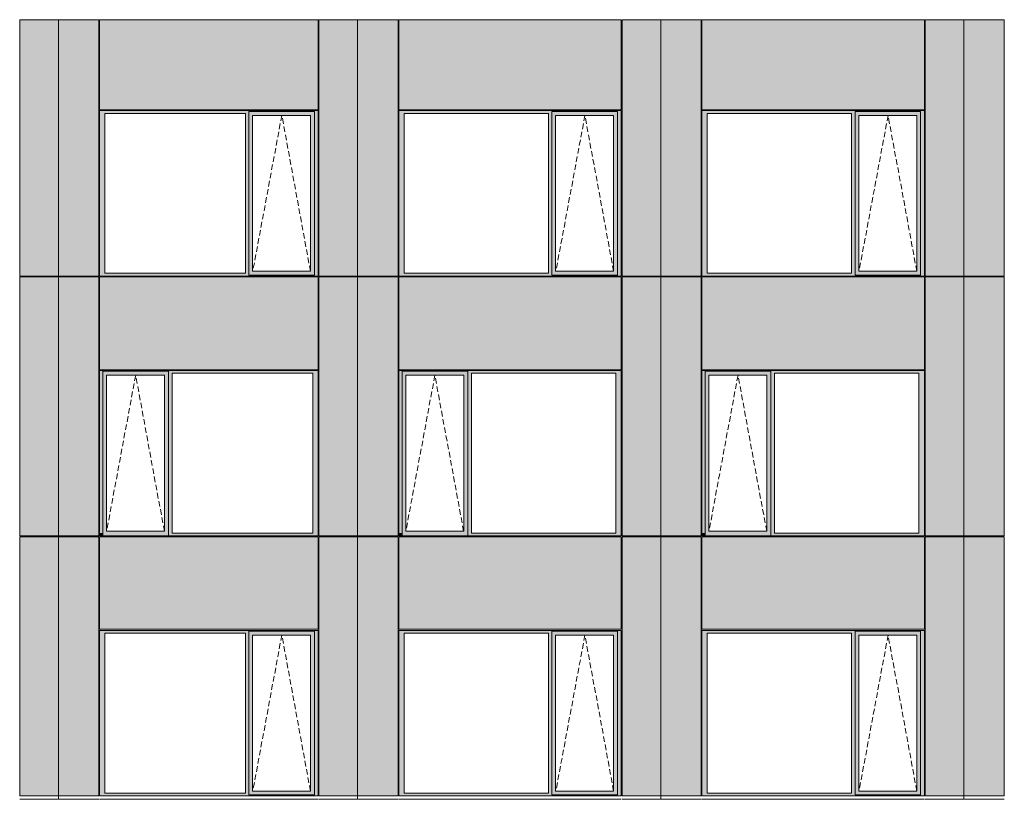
# Model space of a CAD drawing. Header units: millimetres. Extents: x 374857 to 755273, y -2664 to 302042.
# Tile 34 of 48: x 388422 to 400925, y 86954 to 96853. Entities that reach past the tile are written whole.
import ezdxf

# ---------------------------------------------------------------- set-up
doc = ezdxf.new("R2010")
doc.units = ezdxf.units.MM
doc.header["$MEASUREMENT"] = 0
doc.linetypes.add('OO_EOIAAY', pattern=[105.833361, 70.555568, -35.277793])
for name, color, linetype, lineweight in [('0_Ном._пера__1', 7, 'Continuous', 0), ('0_Ном._пера__120', 7, 'Continuous', 0), ('_0 фасадные панели-1_Ном._пера__1', 7, 'Continuous', 0), ('АР-Стены_внешние_.АР_Ном._пера__1', 7, 'Continuous', 0)]:
    doc.layers.add(name, color=color, linetype=linetype, lineweight=lineweight)
doc.layers.add('АР-Стены_внешние_.АР_Ном._пера__214', color=7, linetype='Continuous', lineweight=0, true_color=0xe2eaf1)

msp = doc.modelspace()

# ---------------------------------------------------------------- hatches: boundary and pattern name
at = {"layer": '0_Ном._пера__1', "linetype": 'Continuous', "lineweight": 0, "true_color": 0x000000}
for points in [[(389436.319, 95663.425), (389503.793, 95663.425), (391287.147, 95663.425), (391331.64, 95663.425), (391331.64, 95688.425), (392163.371, 95688.425), (392163.371, 95663.425), (392211.607, 95663.425), (392211.607, 95698.425), (389436.319, 95698.425)], [(389503.793, 93633.501), (389503.793, 95663.425), (389436.319, 95663.425), (389436.319, 93633.501)], [(391331.64, 95663.425), (391287.147, 95663.425), (391287.147, 93633.501), (391331.64, 93633.501)], [(391331.64, 95688.425), (391331.64, 95638.425), (391377.333, 95638.425), (392113.935, 95638.425), (392163.371, 95638.425), (392163.371, 95688.425)], [(392163.371, 93633.501), (392211.607, 93633.501), (392211.607, 95663.425), (392163.371, 95663.425)], [(393236.273, 95663.425), (393303.747, 95663.425), (395136.202, 95663.425), (395180.695, 95663.425), (395180.695, 95688.425), (396012.426, 95688.425), (396012.426, 95663.425), (396060.662, 95663.425), (396060.662, 95698.425), (393236.273, 95698.425)], [(393303.747, 93633.501), (393303.747, 95663.425), (393236.273, 95663.425), (393236.273, 93633.501)], [(395180.695, 95663.425), (395136.202, 95663.425), (395136.202, 93633.501), (395180.695, 93633.501)], [(395180.695, 95688.425), (395180.695, 95638.425), (395226.388, 95638.425), (395962.99, 95638.425), (396012.426, 95638.425), (396012.426, 95688.425)], [(396012.426, 93633.501), (396060.662, 93633.501), (396060.662, 95663.425), (396012.426, 95663.425)], [(397085.328, 95663.425), (397152.802, 95663.425), (398986.202, 95663.425), (399030.694, 95663.425), (399030.694, 95688.425), (399862.426, 95688.425), (399862.426, 95663.425), (399910.662, 95663.425), (399910.662, 95698.425), (397085.328, 95698.425)], [(397152.802, 93633.501), (397152.802, 95663.425), (397085.328, 95663.425), (397085.328, 93633.501)], [(399030.694, 95663.425), (398986.202, 95663.425), (398986.202, 93633.501), (399030.694, 93633.501)], [(399030.694, 95688.425), (399030.694, 95638.425), (399076.388, 95638.425), (399812.99, 95638.425), (399862.426, 95638.425), (399862.426, 95688.425)], [(399862.426, 93633.501), (399910.662, 93633.501), (399910.662, 95663.425), (399862.426, 95663.425)], [(391331.64, 95638.425), (391331.64, 93658.501), (391377.333, 93658.501), (391377.333, 95638.425)], [(392163.371, 95638.425), (392114.684, 95638.425), (392114.684, 93658.501), (392163.371, 93658.501)], [(395180.695, 95638.425), (395180.695, 93658.501), (395226.388, 93658.501), (395226.388, 95638.425)], [(396012.426, 95638.425), (395963.739, 95638.425), (395963.739, 93658.501), (396012.426, 93658.501)], [(399030.694, 95638.425), (399030.694, 93658.501), (399076.388, 93658.501), (399076.388, 95638.425)], [(399862.426, 95638.425), (399813.738, 95638.425), (399813.738, 93658.501), (399862.426, 93658.501)], [(391331.64, 93658.501), (391331.64, 93608.501), (392163.371, 93608.501), (392163.371, 93658.501), (392113.935, 93658.501), (391377.333, 93658.501)], [(395180.695, 93658.501), (395180.695, 93608.501), (396012.426, 93608.501), (396012.426, 93658.501), (395962.99, 93658.501), (395226.388, 93658.501)], [(399030.694, 93658.501), (399030.694, 93608.501), (399862.426, 93608.501), (399862.426, 93658.501), (399812.99, 93658.501), (399076.388, 93658.501)], [(389503.793, 93633.501), (389436.319, 93633.501), (389436.319, 93598.501), (392211.607, 93598.501), (392211.607, 93633.501), (392163.371, 93633.501), (392163.371, 93608.501), (391331.64, 93608.501), (391331.64, 93633.501), (391287.147, 93633.501)], [(393303.747, 93633.501), (393236.273, 93633.501), (393236.273, 93598.501), (396060.662, 93598.501), (396060.662, 93633.501), (396012.426, 93633.501), (396012.426, 93608.501), (395180.695, 93608.501), (395180.695, 93633.501), (395136.202, 93633.501)], [(397152.802, 93633.501), (397085.328, 93633.501), (397085.328, 93598.501), (399910.662, 93598.501), (399910.662, 93633.501), (399862.426, 93633.501), (399862.426, 93608.501), (399030.694, 93608.501), (399030.694, 93633.501), (398986.202, 93633.501)], [(392211.607, 92398.425), (389436.319, 92398.425), (389436.319, 92363.425), (389479.075, 92363.425), (389479.075, 92388.425), (390310.806, 92388.425), (390310.806, 92363.425), (390359.042, 92363.425), (392142.396, 92363.425), (392211.607, 92363.425)], [(389479.075, 90333.425), (389479.075, 92363.425), (389436.319, 92363.425), (389436.319, 90333.425)], [(389479.075, 92388.425), (389479.075, 92338.425), (389524.768, 92338.425), (390261.37, 92338.425), (390310.806, 92338.425), (390310.806, 92388.425)], [(389479.075, 92338.425), (389479.075, 90358.425), (389524.768, 90358.425), (389524.768, 92338.425)], [(390310.806, 92338.425), (390262.119, 92338.425), (390262.119, 90358.425), (390310.806, 90358.425)], [(390310.806, 92363.425), (390310.806, 90333.425), (390359.042, 90333.425), (390359.042, 92363.425)], [(392142.396, 90333.425), (392211.607, 90333.425), (392211.607, 92363.425), (392142.396, 92363.425)], [(396060.662, 92398.425), (393236.273, 92398.425), (393236.273, 92363.425), (393279.029, 92363.425), (393279.029, 92388.425), (394110.761, 92388.425), (394110.761, 92363.425), (394158.997, 92363.425), (395991.451, 92363.425), (396060.662, 92363.425)], [(393279.029, 90333.425), (393279.029, 92363.425), (393236.273, 92363.425), (393236.273, 90333.425)], [(393279.029, 92388.425), (393279.029, 92338.425), (393324.722, 92338.425), (394061.324, 92338.425), (394110.761, 92338.425), (394110.761, 92388.425)], [(393279.029, 92338.425), (393279.029, 90358.425), (393324.722, 90358.425), (393324.722, 92338.425)], [(394110.761, 92338.425), (394062.073, 92338.425), (394062.073, 90358.425), (394110.761, 90358.425)], [(394110.761, 92363.425), (394110.761, 90333.425), (394158.997, 90333.425), (394158.997, 92363.425)], [(395991.451, 90333.425), (396060.662, 90333.425), (396060.662, 92363.425), (395991.451, 92363.425)], [(399910.662, 92398.425), (397085.328, 92398.425), (397085.328, 92363.425), (397128.084, 92363.425), (397128.084, 92388.425), (397959.816, 92388.425), (397959.816, 92363.425), (398008.051, 92363.425), (399841.451, 92363.425), (399910.662, 92363.425)], [(397128.084, 90333.425), (397128.084, 92363.425), (397085.328, 92363.425), (397085.328, 90333.425)], [(397128.084, 92388.425), (397128.084, 92338.425), (397173.777, 92338.425), (397910.379, 92338.425), (397959.816, 92338.425), (397959.816, 92388.425)], [(397128.084, 92338.425), (397128.084, 90358.425), (397173.777, 90358.425), (397173.777, 92338.425)], [(397959.816, 92338.425), (397911.128, 92338.425), (397911.128, 90358.425), (397959.816, 90358.425)], [(397959.816, 92363.425), (397959.816, 90333.425), (398008.051, 90333.425), (398008.051, 92363.425)], [(399841.451, 90333.425), (399910.662, 90333.425), (399910.662, 92363.425), (399841.451, 92363.425)], [(389436.319, 90333.425), (389436.319, 90298.425), (389444.77, 90298.425), (389479.075, 90298.425), (389479.075, 90333.425)], [(389479.075, 90358.425), (389479.075, 90298.425), (390310.806, 90298.425), (390310.806, 90358.425), (390261.37, 90358.425), (389524.768, 90358.425)], [(390310.806, 90333.425), (390310.806, 90298.425), (392201.732, 90298.425), (392211.607, 90298.425), (392211.607, 90333.425), (392142.396, 90333.425), (390359.042, 90333.425)], [(393236.273, 90333.425), (393236.273, 90298.425), (393244.724, 90298.425), (393279.029, 90298.425), (393279.029, 90333.425)], [(393279.029, 90358.425), (393279.029, 90298.425), (394110.761, 90298.425), (394110.761, 90358.425), (394061.324, 90358.425), (393324.722, 90358.425)], [(394110.761, 90333.425), (394110.761, 90298.425), (396050.787, 90298.425), (396060.662, 90298.425), (396060.662, 90333.425), (395991.451, 90333.425), (394158.997, 90333.425)], [(397085.328, 90333.425), (397085.328, 90298.425), (397093.779, 90298.425), (397128.084, 90298.425), (397128.084, 90333.425)], [(397128.084, 90358.425), (397128.084, 90298.425), (397959.816, 90298.425), (397959.816, 90358.425), (397910.379, 90358.425), (397173.777, 90358.425)], [(397959.816, 90333.425), (397959.816, 90298.425), (399900.787, 90298.425), (399910.662, 90298.425), (399910.662, 90333.425), (399841.451, 90333.425), (398008.051, 90333.425)], [(392211.607, 89098.425), (389436.319, 89098.425), (389436.319, 89063.425), (389503.793, 89063.425), (391287.147, 89063.425), (391331.64, 89063.425), (391331.64, 89088.425), (392163.371, 89088.425), (392163.371, 89063.425), (392211.607, 89063.425)], [(389503.793, 89063.425), (389436.319, 89063.425), (389436.319, 87033.676), (389503.793, 87033.676)], [(391331.64, 89063.425), (391287.147, 89063.425), (391287.147, 87033.676), (391331.64, 87033.676)], [(391331.64, 89088.425), (391331.64, 89038.425), (391377.333, 89038.425), (392113.935, 89038.425), (392163.371, 89038.425), (392163.371, 89088.425)], [(391331.64, 89038.425), (391331.64, 87058.676), (391377.333, 87058.676), (391377.333, 89038.425)], [(392163.371, 89038.425), (392114.684, 89038.425), (392114.684, 87058.676), (392163.371, 87058.676)], [(392163.371, 87033.676), (392211.607, 87033.676), (392211.607, 89063.425), (392163.371, 89063.425)], [(396060.662, 89098.425), (393236.273, 89098.425), (393236.273, 89063.425), (393303.747, 89063.425), (395136.202, 89063.425), (395180.695, 89063.425), (395180.695, 89088.425), (396012.426, 89088.425), (396012.426, 89063.425), (396060.662, 89063.425)], [(393303.747, 89063.425), (393236.273, 89063.425), (393236.273, 87033.676), (393303.747, 87033.676)], [(395180.695, 89063.425), (395136.202, 89063.425), (395136.202, 87033.676), (395180.695, 87033.676)], [(395180.695, 89088.425), (395180.695, 89038.425), (395226.388, 89038.425), (395962.99, 89038.425), (396012.426, 89038.425), (396012.426, 89088.425)], [(395180.695, 89038.425), (395180.695, 87058.676), (395226.388, 87058.676), (395226.388, 89038.425)], [(396012.426, 89038.425), (395963.739, 89038.425), (395963.739, 87058.676), (396012.426, 87058.676)], [(396012.426, 87033.676), (396060.662, 87033.676), (396060.662, 89063.425), (396012.426, 89063.425)], [(399910.662, 89098.425), (397085.328, 89098.425), (397085.328, 89063.425), (397152.802, 89063.425), (398986.202, 89063.425), (399030.694, 89063.425), (399030.694, 89088.425), (399862.426, 89088.425), (399862.426, 89063.425), (399910.662, 89063.425)], [(397152.802, 89063.425), (397085.328, 89063.425), (397085.328, 87033.676), (397152.802, 87033.676)], [(399030.694, 89063.425), (398986.202, 89063.425), (398986.202, 87033.676), (399030.694, 87033.676)], [(399030.694, 89038.425), (399030.694, 87058.676), (399076.388, 87058.676), (399076.388, 89038.425)], [(399030.694, 89088.425), (399030.694, 89038.425), (399076.388, 89038.425), (399812.99, 89038.425), (399862.426, 89038.425), (399862.426, 89088.425)], [(399862.426, 89038.425), (399813.738, 89038.425), (399813.738, 87058.676), (399862.426, 87058.676)], [(399862.426, 87033.676), (399910.662, 87033.676), (399910.662, 89063.425), (399862.426, 89063.425)], [(389436.319, 87033.676), (389436.319, 86998.676), (392211.607, 86998.676), (392211.607, 87033.676), (392163.371, 87033.676), (392163.371, 87008.676), (391331.64, 87008.676), (391331.64, 87033.676), (391287.147, 87033.676), (389503.793, 87033.676)], [(391377.333, 87058.676), (391331.64, 87058.676), (391331.64, 87008.676), (392163.371, 87008.676), (392163.371, 87058.676), (392113.935, 87058.676)], [(393236.273, 87033.676), (393236.273, 86998.676), (396060.662, 86998.676), (396060.662, 87033.676), (396012.426, 87033.676), (396012.426, 87008.676), (395180.695, 87008.676), (395180.695, 87033.676), (395136.202, 87033.676), (393303.747, 87033.676)], [(395226.388, 87058.676), (395180.695, 87058.676), (395180.695, 87008.676), (396012.426, 87008.676), (396012.426, 87058.676), (395962.99, 87058.676)], [(397085.328, 87033.676), (397085.328, 86998.676), (399910.662, 86998.676), (399910.662, 87033.676), (399862.426, 87033.676), (399862.426, 87008.676), (399030.694, 87008.676), (399030.694, 87033.676), (398986.202, 87033.676), (397152.802, 87033.676)], [(399076.388, 87058.676), (399030.694, 87058.676), (399030.694, 87008.676), (399862.426, 87008.676), (399862.426, 87058.676), (399812.99, 87058.676)]]:
    msp.add_hatch(color=18, dxfattribs=at).paths.add_polyline_path(points)
at = {"layer": 'АР-Стены_внешние_.АР_Ном._пера__214', "linetype": 'Continuous', "lineweight": 0, "true_color": 0xe5e8eb}
for points in [[(388421.654, 96853.432), (388421.654, 93598.501), (388913.404, 93598.501), (388913.404, 96853.432)], [(388913.404, 96853.432), (388913.404, 93598.501), (389426.323, 93598.501), (389426.323, 96853.432)], [(389436.319, 95708.425), (392211.606, 95708.425), (392211.606, 96853.432), (389436.319, 96853.432)], [(392221.607, 96853.432), (392221.607, 93598.501), (392713.357, 93598.501), (392713.357, 96853.432)], [(392713.358, 96853.432), (392713.358, 93598.501), (393226.277, 93598.501), (393226.277, 96853.432)], [(393236.273, 95708.425), (396060.661, 95708.425), (396060.661, 96853.432), (393236.273, 96853.432)], [(396070.662, 96853.432), (396070.662, 93598.501), (396562.412, 93598.501), (396562.412, 96853.432)], [(396562.413, 96853.432), (396562.413, 93598.501), (397075.332, 93598.501), (397075.332, 96853.432)], [(397085.328, 95708.425), (399910.661, 95708.425), (399910.661, 96853.432), (397085.328, 96853.432)], [(399920.662, 96853.432), (399920.662, 93598.501), (400412.412, 93598.501), (400412.412, 96853.432)], [(400412.413, 96853.432), (400412.413, 93598.501), (400925.332, 93598.501), (400925.332, 96853.432)], [(388421.654, 93588.348), (388421.654, 90298.425), (388913.404, 90298.425), (388913.404, 93588.348)], [(388913.404, 93588.348), (388913.404, 90298.425), (389426.319, 90298.425), (389426.319, 93588.348)], [(392211.606, 93588.425), (389436.319, 93588.425), (389436.319, 92408.425), (392211.606, 92408.425)], [(392221.607, 93588.348), (392221.607, 90298.425), (392713.357, 90298.425), (392713.357, 93588.348)], [(392713.358, 93588.348), (392713.358, 90298.425), (393226.273, 90298.425), (393226.273, 93588.348)], [(396060.661, 93588.425), (393236.273, 93588.425), (393236.273, 92408.425), (396060.661, 92408.425)], [(396070.662, 93588.348), (396070.662, 90298.425), (396562.412, 90298.425), (396562.412, 93588.348)], [(396562.413, 93588.348), (396562.413, 90298.425), (397075.328, 90298.425), (397075.328, 93588.348)], [(399910.661, 93588.425), (397085.328, 93588.425), (397085.328, 92408.425), (399910.661, 92408.425)], [(399920.662, 93588.348), (399920.662, 90298.425), (400412.412, 90298.425), (400412.412, 93588.348)], [(400412.413, 93588.348), (400412.413, 90298.425), (400925.328, 90298.425), (400925.328, 93588.348)], [(388421.654, 90288.425), (388421.654, 86998.676), (388913.404, 86998.676), (388913.404, 90288.425)], [(388913.404, 86998.676), (389426.319, 86998.676), (389426.319, 90288.425), (388913.404, 90288.425)], [(389436.319, 90288.425), (389436.319, 89113), (392211.607, 89113), (392211.607, 90288.425)], [(392221.607, 90288.425), (392221.607, 86998.676), (392713.357, 86998.676), (392713.357, 90288.425)], [(392713.358, 86998.676), (393226.273, 86998.676), (393226.273, 90288.425), (392713.358, 90288.425)], [(393236.273, 90288.425), (393236.273, 89113), (396060.662, 89113), (396060.662, 90288.425)], [(396070.662, 90288.425), (396070.662, 86998.676), (396562.412, 86998.676), (396562.412, 90288.425)], [(396562.413, 86998.676), (397075.328, 86998.676), (397075.328, 90288.425), (396562.413, 90288.425)], [(397085.328, 90288.425), (397085.328, 89113), (399910.662, 89113), (399910.662, 90288.425)], [(399920.662, 90288.425), (399920.662, 86998.676), (400412.412, 86998.676), (400412.412, 90288.425)], [(400412.413, 86998.676), (400925.328, 86998.676), (400925.328, 90288.425), (400412.413, 90288.425)]]:
    msp.add_hatch(color=254, dxfattribs=at).paths.add_polyline_path(points)

# ---------------------------------------------------------------- linework, layer by layer
at = {"layer": '0_Ном._пера__120', "color": 7, "linetype": 'OO_EOIAAY', "lineweight": 0}
for p, q in [((391750.46, 95638.425), (391381.439, 93658.501)), ((392114.684, 93658.501), (391750.46, 95638.425)), ((395599.515, 95638.425), (395230.494, 93658.501)), ((395963.739, 93658.501), (395599.515, 95638.425)), ((399449.514, 95638.425), (399080.493, 93658.501)), ((399813.738, 93658.501), (399449.514, 95638.425)), ((389894.537, 92338.425), (389525.517, 90358.425)), ((390258.761, 90358.425), (389894.537, 92338.425)), ((393694.492, 92338.425), (393325.471, 90358.425)), ((394058.716, 90358.425), (393694.492, 92338.425)), ((397543.547, 92338.425), (397174.526, 90358.425)), ((397907.771, 90358.425), (397543.547, 92338.425)), ((391750.46, 89038.425), (391381.439, 87058.676)), ((392114.684, 87058.676), (391750.46, 89038.425)), ((395599.515, 89038.425), (395230.494, 87058.676)), ((395963.739, 87058.676), (395599.515, 89038.425)), ((399449.514, 89038.425), (399080.493, 87058.676)), ((399813.738, 87058.676), (399449.514, 89038.425))]:
    msp.add_line(p, q, dxfattribs=at)
at = {"layer": '_0 фасадные панели-1_Ном._пера__1', "color": 7, "linetype": 'Continuous', "lineweight": 0}
for p, q in [((388421.656, 93598.501), (388421.656, 96853.432)), ((388913.404, 96853.432), (388421.658, 96853.432)), ((388913.403, 93598.501), (388913.403, 96853.432)), ((389426.323, 96853.432), (388913.404, 96853.432)), ((388913.404, 96853.432), (388913.404, 93598.501)), ((389436.319, 95708.425), (389436.319, 96853.432)), ((392211.606, 96853.432), (389436.319, 96853.432)), ((392211.606, 95708.425), (392211.606, 96853.432)), ((392221.61, 93598.501), (392221.61, 96853.432)), ((392713.357, 96853.432), (392221.612, 96853.432)), ((392713.357, 93598.501), (392713.357, 96853.432)), ((392713.357, 96853.432), (392713.357, 93598.501)), ((393226.277, 96853.432), (392713.358, 96853.432)), ((393236.273, 95708.425), (393236.273, 96853.432)), ((396060.661, 96853.432), (393236.273, 96853.432)), ((396060.661, 95708.425), (396060.661, 96853.432)), ((396070.665, 93598.501), (396070.665, 96853.432)), ((396562.412, 96853.432), (396070.667, 96853.432)), ((396562.412, 93598.501), (396562.412, 96853.432)), ((396562.412, 96853.432), (396562.412, 93598.501)), ((397075.332, 96853.432), (396562.413, 96853.432)), ((397085.328, 95708.425), (397085.328, 96853.432)), ((399910.661, 96853.432), (397085.328, 96853.432)), ((399910.661, 95708.425), (399910.661, 96853.432)), ((399920.665, 93598.501), (399920.665, 96853.432)), ((400412.412, 96853.432), (399920.666, 96853.432)), ((400412.412, 93598.501), (400412.412, 96853.432)), ((400412.412, 96853.432), (400412.412, 93598.501)), ((400925.332, 96853.432), (400412.413, 96853.432)), ((388913.404, 93598.501), (388421.654, 93598.501)), ((388911.667, 93588.425), (388421.654, 93588.425)), ((389426.323, 93598.501), (388913.403, 93598.501)), ((388913.403, 90298.425), (388913.403, 93588.348)), ((389426.319, 93588.425), (388913.404, 93588.425)), ((388913.404, 93588.348), (388913.404, 90298.425)), ((392211.607, 93588.425), (389436.319, 93588.425)), ((389436.319, 92408.425), (389436.319, 93588.425)), ((392204.121, 93598.501), (392211.606, 93598.501)), ((392211.606, 92408.425), (392211.606, 93588.425)), ((392713.357, 93598.501), (392221.607, 93598.501)), ((392711.621, 93588.425), (392221.607, 93588.425)), ((393226.277, 93598.501), (392713.357, 93598.501)), ((392713.357, 90298.425), (392713.357, 93588.348)), ((392713.357, 93588.348), (392713.357, 90298.425)), ((393226.273, 93588.425), (392713.358, 93588.425)), ((396060.662, 93588.425), (393236.273, 93588.425)), ((393236.273, 92408.425), (393236.273, 93588.425)), ((396053.176, 93598.501), (396060.661, 93598.501)), ((396060.661, 92408.425), (396060.661, 93588.425)), ((396562.412, 93598.501), (396070.662, 93598.501)), ((396560.676, 93588.425), (396070.662, 93588.425)), ((397075.332, 93598.501), (396562.412, 93598.501)), ((396562.412, 90298.425), (396562.412, 93588.348)), ((396562.412, 93588.348), (396562.412, 90298.425)), ((397075.328, 93588.425), (396562.413, 93588.425)), ((399910.662, 93588.425), (397085.328, 93588.425)), ((397085.328, 92408.425), (397085.328, 93588.425)), ((399903.176, 93598.501), (399910.661, 93598.501)), ((399910.661, 92408.425), (399910.661, 93588.425)), ((400412.412, 93598.501), (399920.662, 93598.501)), ((400410.675, 93588.425), (399920.662, 93588.425)), ((400925.332, 93598.501), (400412.412, 93598.501)), ((400412.412, 90298.425), (400412.412, 93588.348)), ((400412.412, 93588.348), (400412.412, 90298.425)), ((400925.328, 93588.425), (400412.413, 93588.425)), ((388913.403, 90298.425), (388421.654, 90298.425)), ((388913.404, 90288.425), (388421.654, 90288.425)), ((388421.654, 86998.676), (388421.654, 90288.425)), ((389426.319, 90298.425), (388913.404, 90298.425)), ((388913.404, 86998.676), (388913.404, 90293.497)), ((388913.404, 90293.497), (388913.404, 86998.676)), ((389426.319, 90288.425), (388913.404, 90288.425)), ((389426.319, 86998.676), (389426.319, 90288.425)), ((392201.732, 90298.425), (389436.319, 90298.425)), ((389436.319, 89113), (389436.319, 90288.425)), ((392211.607, 90288.425), (389436.319, 90288.425)), ((392204.121, 90298.425), (392211.606, 90298.425)), ((392211.607, 89113), (392211.607, 90288.425)), ((392713.357, 90298.425), (392221.607, 90298.425)), ((392713.357, 90288.425), (392221.607, 90288.425)), ((392221.607, 86998.676), (392221.607, 90288.425)), ((392713.357, 90293.497), (392713.357, 86998.676)), ((393226.273, 90298.425), (392713.358, 90298.425)), ((392713.358, 86998.676), (392713.358, 90293.497)), ((393226.273, 90288.425), (392713.358, 90288.425)), ((393226.273, 86998.676), (393226.273, 90288.425)), ((396050.787, 90298.425), (393236.273, 90298.425)), ((393236.273, 89113), (393236.273, 90288.425)), ((396060.662, 90288.425), (393236.273, 90288.425)), ((396053.176, 90298.425), (396060.661, 90298.425)), ((396060.662, 89113), (396060.662, 90288.425)), ((396562.412, 90298.425), (396070.662, 90298.425)), ((396562.412, 90288.425), (396070.662, 90288.425)), ((396070.662, 86998.676), (396070.662, 90288.425)), ((396562.412, 90293.497), (396562.412, 86998.676)), ((397075.328, 90298.425), (396562.413, 90298.425)), ((396562.413, 86998.676), (396562.413, 90293.497)), ((397075.328, 90288.425), (396562.413, 90288.425)), ((397075.328, 86998.676), (397075.328, 90288.425)), ((399900.787, 90298.425), (397085.328, 90298.425)), ((397085.328, 89113), (397085.328, 90288.425)), ((399910.662, 90288.425), (397085.328, 90288.425)), ((399903.176, 90298.425), (399910.661, 90298.425)), ((399910.662, 89113), (399910.662, 90288.425)), ((400412.411, 90298.425), (399920.662, 90298.425)), ((400412.412, 90288.425), (399920.662, 90288.425)), ((399920.662, 86998.676), (399920.662, 90288.425)), ((400412.412, 90293.497), (400412.412, 86998.676)), ((400925.328, 90298.425), (400412.413, 90298.425)), ((400412.413, 86998.676), (400412.413, 90293.497)), ((400925.328, 90288.425), (400412.413, 90288.425)), ((400925.328, 86998.676), (400925.328, 90288.425)), ((392211.607, 89113), (389436.319, 89113)), ((396060.662, 89113), (393236.273, 89113)), ((399910.662, 89113), (397085.328, 89113)), ((388913.404, 86998.676), (388421.654, 86998.676)), ((388911.667, 86953.752), (388421.654, 86953.752)), ((389080.36, 86998.676), (388913.404, 86998.676)), ((389426.319, 86953.752), (388913.404, 86953.752)), ((389426.319, 86998.676), (389080.36, 86998.676)), ((392211.607, 86953.752), (389436.319, 86953.752)), ((392713.357, 86998.676), (392221.607, 86998.676)), ((392711.621, 86953.752), (392221.607, 86953.752)), ((392880.315, 86998.676), (392713.358, 86998.676)), ((393226.273, 86953.752), (392713.358, 86953.752)), ((393226.273, 86998.676), (392880.315, 86998.676)), ((396060.662, 86953.752), (393236.273, 86953.752)), ((396562.412, 86998.676), (396070.662, 86998.676)), ((396560.676, 86953.752), (396070.662, 86953.752)), ((396729.37, 86998.676), (396562.413, 86998.676)), ((397075.328, 86953.752), (396562.413, 86953.752)), ((397075.328, 86998.676), (396729.37, 86998.676)), ((399910.662, 86953.752), (397085.328, 86953.752)), ((400412.412, 86998.676), (399920.662, 86998.676)), ((400410.675, 86953.752), (399920.662, 86953.752)), ((400579.369, 86998.676), (400412.413, 86998.676)), ((400925.328, 86953.752), (400412.413, 86953.752)), ((400925.328, 86998.676), (400579.369, 86998.676))]:
    msp.add_line(p, q, dxfattribs=at)
at = {"layer": 'АР-Стены_внешние_.АР_Ном._пера__1', "color": 7, "linetype": 'Continuous', "lineweight": 0}
for p, q in [((389426.323, 93598.501), (389426.323, 96853.432)), ((393226.277, 93598.501), (393226.277, 96853.432)), ((397075.332, 93598.501), (397075.332, 96853.432)), ((400925.332, 93598.501), (400925.332, 96853.432)), ((389436.319, 95708.425), (392211.606, 95708.425)), ((389436.319, 95663.425), (389436.319, 95698.425)), ((389436.319, 95698.425), (392211.607, 95698.425)), ((389436.319, 93633.501), (389436.319, 95663.425)), ((389503.793, 95663.425), (389503.793, 93633.501)), ((391287.147, 95663.425), (389503.793, 95663.425)), ((391287.147, 93633.501), (391287.147, 95663.425)), ((392163.371, 95688.425), (391331.64, 95688.425)), ((391331.64, 95688.425), (391331.64, 95663.425)), ((391331.64, 95663.425), (391331.64, 93633.501)), ((392163.371, 95688.425), (392163.371, 95638.425)), ((392211.607, 95698.425), (392211.607, 95663.425)), ((392211.607, 95663.425), (392211.607, 93633.501)), ((393236.273, 95708.425), (396060.661, 95708.425)), ((393236.273, 95663.425), (393236.273, 95698.425)), ((393236.273, 95698.425), (396060.662, 95698.425)), ((393236.273, 93633.501), (393236.273, 95663.425)), ((393303.747, 95663.425), (393303.747, 93633.501)), ((395136.202, 95663.425), (393303.747, 95663.425)), ((395136.202, 93633.501), (395136.202, 95663.425)), ((396012.426, 95688.425), (395180.695, 95688.425)), ((395180.695, 95688.425), (395180.695, 95663.425)), ((395180.695, 95663.425), (395180.695, 93633.501)), ((396012.426, 95688.425), (396012.426, 95638.425)), ((396060.662, 95698.425), (396060.662, 95663.425)), ((396060.662, 95663.425), (396060.662, 93633.501)), ((397085.328, 95708.425), (399910.661, 95708.425)), ((397085.328, 95663.425), (397085.328, 95698.425)), ((397085.328, 95698.425), (399910.662, 95698.425)), ((397085.328, 93633.501), (397085.328, 95663.425)), ((397152.802, 95663.425), (397152.802, 93633.501)), ((398986.202, 95663.425), (397152.802, 95663.425)), ((398986.202, 93633.501), (398986.202, 95663.425)), ((399862.426, 95688.425), (399030.694, 95688.425)), ((399030.694, 95688.425), (399030.694, 95663.425)), ((399030.694, 95663.425), (399030.694, 93633.501)), ((399862.426, 95688.425), (399862.426, 95638.425)), ((399910.662, 95698.425), (399910.662, 95663.425)), ((399910.662, 95663.425), (399910.662, 93633.501)), ((391377.333, 95638.425), (391377.333, 93658.501)), ((391378.082, 95638.425), (391377.333, 95638.425)), ((391378.082, 95638.425), (392114.684, 95638.425)), ((392114.684, 95638.425), (392114.684, 93658.501)), ((392163.371, 95638.425), (392163.371, 93658.501)), ((395226.388, 95638.425), (395226.388, 93658.501)), ((395227.137, 95638.425), (395226.388, 95638.425)), ((395227.137, 95638.425), (395963.739, 95638.425)), ((395963.739, 95638.425), (395963.739, 93658.501)), ((396012.426, 95638.425), (396012.426, 93658.501)), ((399076.388, 95638.425), (399076.388, 93658.501)), ((399077.136, 95638.425), (399076.388, 95638.425)), ((399077.136, 95638.425), (399813.738, 95638.425)), ((399813.738, 95638.425), (399813.738, 93658.501)), ((399862.426, 95638.425), (399862.426, 93658.501)), ((391377.333, 93658.501), (391378.082, 93658.501)), ((392114.684, 93658.501), (391378.082, 93658.501)), ((392163.371, 93658.501), (392163.371, 93608.501)), ((395226.388, 93658.501), (395227.137, 93658.501)), ((395963.739, 93658.501), (395227.137, 93658.501)), ((396012.426, 93658.501), (396012.426, 93608.501)), ((399076.388, 93658.501), (399077.136, 93658.501)), ((399813.738, 93658.501), (399077.136, 93658.501)), ((399862.426, 93658.501), (399862.426, 93608.501)), ((388421.654, 90298.425), (388421.654, 93588.348)), ((388913.403, 93598.501), (388913.403, 93588.425)), ((388913.404, 93588.425), (388913.404, 93598.501)), ((389426.319, 93588.348), (389426.319, 90298.425)), ((389436.319, 93598.501), (389436.319, 93633.501)), ((392211.607, 93598.501), (389436.319, 93598.501)), ((389503.793, 93633.501), (391287.147, 93633.501)), ((391331.64, 93633.501), (391331.64, 93608.501)), ((391331.64, 93608.501), (392163.371, 93608.501)), ((392211.607, 93633.501), (392211.607, 93598.501)), ((392221.607, 90298.425), (392221.607, 93588.348)), ((392713.357, 93598.501), (392713.357, 93588.425)), ((392713.357, 93588.425), (392713.357, 93598.501)), ((393226.273, 93588.348), (393226.273, 90298.425)), ((393236.273, 93598.501), (393236.273, 93633.501)), ((396060.662, 93598.501), (393236.273, 93598.501)), ((393303.747, 93633.501), (395136.202, 93633.501)), ((395180.695, 93633.501), (395180.695, 93608.501)), ((395180.695, 93608.501), (396012.426, 93608.501)), ((396060.662, 93633.501), (396060.662, 93598.501)), ((396070.662, 90298.425), (396070.662, 93588.348)), ((396562.412, 93598.501), (396562.412, 93588.425)), ((396562.412, 93588.425), (396562.412, 93598.501)), ((397075.328, 93588.348), (397075.328, 90298.425)), ((397085.328, 93598.501), (397085.328, 93633.501)), ((399910.662, 93598.501), (397085.328, 93598.501)), ((397152.802, 93633.501), (398986.202, 93633.501)), ((399030.694, 93633.501), (399030.694, 93608.501)), ((399030.694, 93608.501), (399862.426, 93608.501)), ((399910.662, 93633.501), (399910.662, 93598.501)), ((399920.662, 90298.425), (399920.662, 93588.348)), ((400412.412, 93598.501), (400412.412, 93588.425)), ((400412.412, 93588.425), (400412.412, 93598.501)), ((400925.328, 93588.348), (400925.328, 90298.425)), ((392211.606, 92408.425), (389436.319, 92408.425)), ((396060.661, 92408.425), (393236.273, 92408.425)), ((399910.661, 92408.425), (397085.328, 92408.425)), ((392211.607, 92398.425), (389436.319, 92398.425)), ((389436.319, 92398.425), (389436.319, 92363.425)), ((389436.319, 92363.425), (389436.319, 90333.425)), ((389479.075, 92388.425), (390310.806, 92388.425)), ((389479.075, 92363.425), (389479.075, 92388.425)), ((389479.075, 92363.425), (389479.075, 90333.425)), ((389524.768, 90358.425), (389524.768, 92338.425)), ((389524.768, 92338.425), (389525.517, 92338.425)), ((390262.119, 92338.425), (389525.517, 92338.425)), ((390262.119, 90358.425), (390262.119, 92338.425)), ((390310.806, 92338.425), (390310.806, 92388.425)), ((390310.806, 90358.425), (390310.806, 92338.425)), ((390359.042, 90333.425), (390359.042, 92363.425)), ((390359.042, 92363.425), (392142.396, 92363.425)), ((392142.396, 92363.425), (392142.396, 90333.425)), ((392211.607, 92363.425), (392211.607, 92398.425)), ((392211.607, 90333.425), (392211.607, 92363.425)), ((396060.662, 92398.425), (393236.273, 92398.425)), ((393236.273, 92398.425), (393236.273, 92363.425)), ((393236.273, 92363.425), (393236.273, 90333.425)), ((393279.029, 92388.425), (394110.761, 92388.425)), ((393279.029, 92363.425), (393279.029, 92388.425)), ((393279.029, 92363.425), (393279.029, 90333.425)), ((393324.722, 90358.425), (393324.722, 92338.425)), ((393324.722, 92338.425), (393325.471, 92338.425)), ((394062.073, 92338.425), (393325.471, 92338.425)), ((394062.073, 90358.425), (394062.073, 92338.425)), ((394110.761, 92338.425), (394110.761, 92388.425)), ((394110.761, 90358.425), (394110.761, 92338.425)), ((394158.997, 90333.425), (394158.997, 92363.425)), ((394158.997, 92363.425), (395991.451, 92363.425)), ((395991.451, 92363.425), (395991.451, 90333.425)), ((396060.662, 92363.425), (396060.662, 92398.425)), ((396060.662, 90333.425), (396060.662, 92363.425)), ((399910.662, 92398.425), (397085.328, 92398.425)), ((397085.328, 92398.425), (397085.328, 92363.425)), ((397085.328, 92363.425), (397085.328, 90333.425)), ((397128.084, 92388.425), (397959.816, 92388.425)), ((397128.084, 92363.425), (397128.084, 92388.425)), ((397128.084, 92363.425), (397128.084, 90333.425)), ((397173.777, 90358.425), (397173.777, 92338.425)), ((397173.777, 92338.425), (397174.526, 92338.425)), ((397911.128, 92338.425), (397174.526, 92338.425)), ((397911.128, 90358.425), (397911.128, 92338.425)), ((397959.816, 92338.425), (397959.816, 92388.425)), ((397959.816, 90358.425), (397959.816, 92338.425)), ((398008.051, 90333.425), (398008.051, 92363.425)), ((398008.051, 92363.425), (399841.451, 92363.425)), ((399841.451, 92363.425), (399841.451, 90333.425)), ((399910.662, 92363.425), (399910.662, 92398.425)), ((399910.662, 90333.425), (399910.662, 92363.425)), ((389436.319, 90333.425), (389436.319, 90298.425)), ((389479.075, 90333.425), (389479.075, 90298.425)), ((389525.517, 90358.425), (389524.768, 90358.425)), ((389525.517, 90358.425), (390262.119, 90358.425)), ((390310.806, 90298.425), (390310.806, 90358.425)), ((392142.396, 90333.425), (390359.042, 90333.425)), ((392171.89, 90298.425), (392211.607, 90298.425)), ((392211.607, 90298.425), (392211.607, 90333.425)), ((392713.358, 90298.425), (392713.358, 90293.497)), ((393236.273, 90333.425), (393236.273, 90298.425)), ((393279.029, 90333.425), (393279.029, 90298.425)), ((393325.471, 90358.425), (393324.722, 90358.425)), ((393325.471, 90358.425), (394062.073, 90358.425)), ((394110.761, 90298.425), (394110.761, 90358.425)), ((395991.451, 90333.425), (394158.997, 90333.425)), ((396020.945, 90298.425), (396060.662, 90298.425)), ((396060.662, 90298.425), (396060.662, 90333.425)), ((397085.328, 90333.425), (397085.328, 90298.425)), ((397128.084, 90333.425), (397128.084, 90298.425)), ((397174.526, 90358.425), (397173.777, 90358.425)), ((397174.526, 90358.425), (397911.128, 90358.425)), ((397959.816, 90298.425), (397959.816, 90358.425)), ((399841.451, 90333.425), (398008.051, 90333.425)), ((399870.944, 90298.425), (399910.662, 90298.425)), ((399910.662, 90298.425), (399910.662, 90333.425)), ((389436.319, 89098.425), (392211.607, 89098.425)), ((389436.319, 89098.425), (389436.319, 86998.676)), ((389503.793, 89063.425), (389503.793, 87033.676)), ((391287.147, 89063.425), (389503.793, 89063.425)), ((391287.147, 87033.676), (391287.147, 89063.425)), ((392163.371, 89088.425), (391331.64, 89088.425)), ((391331.64, 89088.425), (391331.64, 89063.425)), ((391331.64, 89063.425), (391331.64, 87033.676)), ((391377.333, 89038.425), (391377.333, 87058.676)), ((391378.082, 89038.425), (391377.333, 89038.425)), ((391378.082, 89038.425), (392114.684, 89038.425)), ((392114.684, 89038.425), (392114.684, 87058.676)), ((392163.371, 89088.425), (392163.371, 89038.425)), ((392163.371, 89038.425), (392163.371, 87058.676)), ((392211.607, 89098.425), (392211.607, 89063.425)), ((392211.607, 89063.425), (392211.607, 87033.676)), ((393236.273, 89098.425), (396060.662, 89098.425)), ((393236.273, 89098.425), (393236.273, 86998.676)), ((393303.747, 89063.425), (393303.747, 87033.676)), ((395136.202, 89063.425), (393303.747, 89063.425)), ((395136.202, 87033.676), (395136.202, 89063.425)), ((396012.426, 89088.425), (395180.695, 89088.425)), ((395180.695, 89088.425), (395180.695, 89063.425)), ((395180.695, 89063.425), (395180.695, 87033.676)), ((395226.388, 89038.425), (395226.388, 87058.676)), ((395227.137, 89038.425), (395226.388, 89038.425)), ((395227.137, 89038.425), (395963.739, 89038.425)), ((395963.739, 89038.425), (395963.739, 87058.676)), ((396012.426, 89088.425), (396012.426, 89038.425)), ((396012.426, 89038.425), (396012.426, 87058.676)), ((396060.662, 89098.425), (396060.662, 89063.425)), ((396060.662, 89063.425), (396060.662, 87033.676)), ((397085.328, 89098.425), (399910.662, 89098.425)), ((397085.328, 89098.425), (397085.328, 86998.676)), ((397152.802, 89063.425), (397152.802, 87033.676)), ((398986.202, 89063.425), (397152.802, 89063.425)), ((398986.202, 87033.676), (398986.202, 89063.425)), ((399862.426, 89088.425), (399030.694, 89088.425)), ((399030.694, 89088.425), (399030.694, 89063.425)), ((399030.694, 89063.425), (399030.694, 87033.676)), ((399076.388, 89038.425), (399076.388, 87058.676)), ((399077.136, 89038.425), (399076.388, 89038.425)), ((399077.136, 89038.425), (399813.738, 89038.425)), ((399813.738, 89038.425), (399813.738, 87058.676)), ((399862.426, 89088.425), (399862.426, 89038.425)), ((399862.426, 89038.425), (399862.426, 87058.676)), ((399910.662, 89098.425), (399910.662, 89063.425)), ((399910.662, 89063.425), (399910.662, 87033.676)), ((389503.793, 87033.676), (391287.147, 87033.676)), ((391331.64, 87033.676), (391331.64, 87008.676)), ((391377.333, 87058.676), (391378.082, 87058.676)), ((392114.684, 87058.676), (391378.082, 87058.676)), ((392163.371, 87058.676), (392163.371, 87008.676)), ((392211.607, 87033.676), (392211.607, 86998.676)), ((393303.747, 87033.676), (395136.202, 87033.676)), ((395180.695, 87033.676), (395180.695, 87008.676)), ((395226.388, 87058.676), (395227.137, 87058.676)), ((395963.739, 87058.676), (395227.137, 87058.676)), ((396012.426, 87058.676), (396012.426, 87008.676)), ((396060.662, 87033.676), (396060.662, 86998.676)), ((397152.802, 87033.676), (398986.202, 87033.676)), ((399030.694, 87033.676), (399030.694, 87008.676)), ((399076.388, 87058.676), (399077.136, 87058.676)), ((399813.738, 87058.676), (399077.136, 87058.676)), ((399862.426, 87058.676), (399862.426, 87008.676)), ((399910.662, 87033.676), (399910.662, 86998.676)), ((388913.404, 86953.676), (388913.404, 86998.676)), ((392211.607, 86998.676), (389436.319, 86998.676)), ((391331.64, 87008.676), (392163.371, 87008.676)), ((392713.357, 86953.676), (392713.357, 86998.676)), ((396060.662, 86998.676), (393236.273, 86998.676)), ((395180.695, 87008.676), (396012.426, 87008.676)), ((396562.412, 86953.676), (396562.412, 86998.676)), ((399910.662, 86998.676), (397085.328, 86998.676)), ((399030.694, 87008.676), (399862.426, 87008.676)), ((400412.412, 86953.676), (400412.412, 86998.676))]:
    msp.add_line(p, q, dxfattribs=at)

doc.saveas('drawing.dxf')
